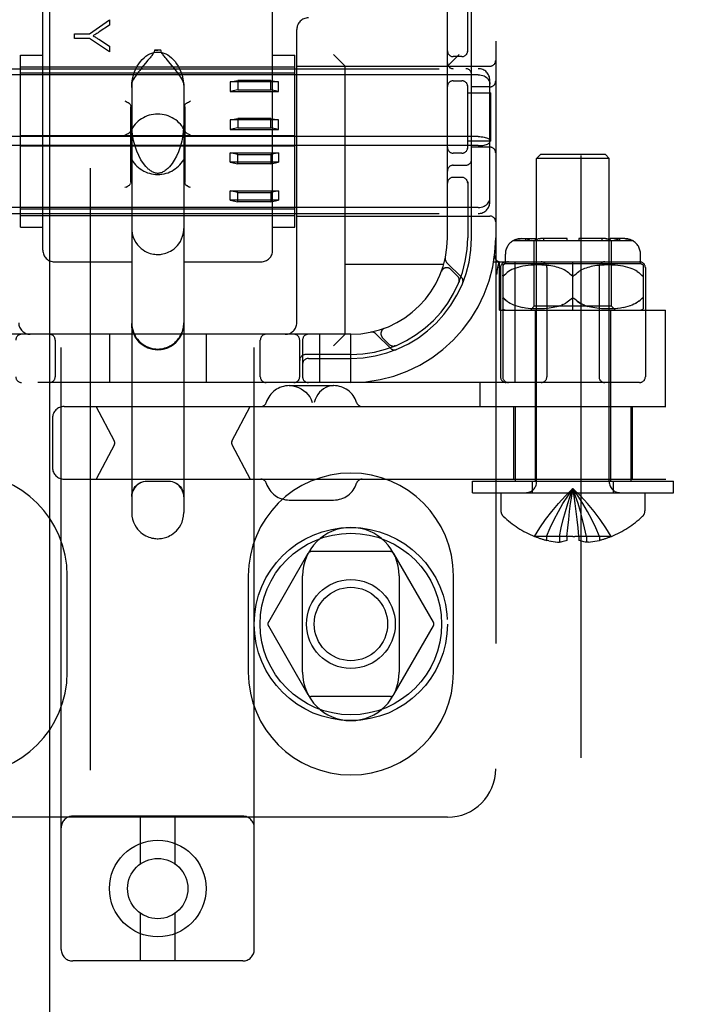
# Model space of a CAD drawing. Header units: inches. Extents: x 0 to 283, y 0 to 183.
# Tile 16 of 70: x 98.59 to 100.33, y 91.4 to 93.95. Entities that reach past the tile are written whole.
import ezdxf

# ---------------------------------------------------------------- set-up
doc = ezdxf.new("R2010")
doc.units = ezdxf.units.IN
doc.header["$LTSCALE"] = 15.583333
doc.header["$MEASUREMENT"] = 0
doc.linetypes.add('HIDDEN', pattern=[0.2, 0.1, -0.1])
doc.layers.add('DEFAULT_2', color=8, linetype='HIDDEN')
doc.layers.add('RIGHTHAND_DOOR_ASSEMBLY', color=7, linetype='CONTINUOUS')

msp = doc.modelspace()

# ---------------------------------------------------------------- linework, layer by layer
at = {"layer": 'DEFAULT_2', "color": 8, "linetype": 'HIDDEN'}
for p, q in [((100.0419, 63.989), (100.0419, 125.031)), ((98.6959, 91.5428), (98.6959, 97.0433)), ((99.1959, 91.5428), (99.1959, 97.0433)), ((99.8209, 97.01), (99.8209, 92.01)), ((99.6959, 93.385), (99.6959, 95.635)), ((98.6484, 93.3525), (98.6484, 94.0346)), ((99.2434, 93.3525), (99.2434, 94.0346)), ((99.7484, 93.8658), (99.7484, 93.995)), ((99.7584, 93.385), (99.7584, 93.995)), ((98.7688, 93.9129), (98.8207, 93.9488)), ((98.8207, 93.9488), (98.8207, 93.935)), ((98.8207, 93.935), (98.7942, 93.9175)), ((99.3059, 93.165), (99.3059, 93.924)), ((98.7307, 93.901), (98.7307, 93.9129)), ((98.7307, 93.9129), (98.7688, 93.9129)), ((98.7688, 93.901), (98.7307, 93.901)), ((98.8207, 93.8663), (98.7688, 93.901)), ((98.7936, 93.8986), (98.8207, 93.8808)), ((98.8207, 93.8808), (98.8207, 93.8663)), ((98.9377, 93.8702), (98.9459, 93.8703)), ((98.9541, 93.8702), (98.9377, 93.8702)), ((98.9541, 93.8702), (98.9459, 93.8703)), ((98.5909, 93.4122), (98.5909, 93.8577)), ((98.5909, 93.8577), (98.6484, 93.8577)), ((98.9783, 93.8361), (98.9674, 93.8491)), ((99.2434, 93.8577), (99.3009, 93.8577)), ((99.3009, 93.4122), (99.3009, 93.8577)), ((99.4309, 93.829), (99.4009, 93.859)), ((99.6959, 93.829), (99.7259, 93.859)), ((99.7334, 93.8537), (99.7109, 93.8537)), ((98.1159, 93.8225), (99.7759, 93.8225)), ((98.5909, 93.8275), (99.3009, 93.8275)), ((98.9139, 93.8365), (98.9093, 93.8309)), ((99.3059, 93.829), (99.8059, 93.829)), ((99.4309, 93.135), (99.4309, 93.829)), ((99.7759, 93.8068), (98.1159, 93.8068)), ((99.3009, 93.8108), (98.5909, 93.8108)), ((99.1334, 93.7882), (99.1534, 93.7922)), ((99.2584, 93.7882), (99.1334, 93.7882)), ((99.1334, 93.7882), (99.1334, 93.7636)), ((99.2384, 93.7922), (99.1534, 93.7922)), ((99.1534, 93.7922), (99.1534, 93.7676)), ((99.2384, 93.7922), (99.2584, 93.7882)), ((99.2384, 93.7676), (99.2384, 93.7922)), ((99.2584, 93.7636), (99.2584, 93.7882)), ((99.7109, 93.7912), (99.7334, 93.7912)), ((99.8059, 93.4776), (99.8059, 93.7924)), ((98.8784, 93.7829), (98.8784, 92.6734)), ((99.0134, 93.7829), (99.0134, 92.6734)), ((99.1534, 93.7676), (99.1334, 93.7636)), ((99.1334, 93.7636), (99.2584, 93.7636)), ((99.1534, 93.7676), (99.2384, 93.7676)), ((99.2584, 93.7636), (99.2384, 93.7676)), ((99.7484, 93.6158), (99.7484, 93.7792)), ((99.8059, 93.7756), (99.7584, 93.7756)), ((99.7484, 93.76), (99.8079, 93.76)), ((99.8079, 93.635), (99.8079, 93.76)), ((98.8759, 93.53), (98.8759, 93.7237)), ((99.0159, 93.7237), (99.0159, 93.53)), ((99.1334, 93.6899), (99.1534, 93.6939)), ((99.2584, 93.6899), (99.1334, 93.6899)), ((99.1334, 93.6899), (99.1334, 93.6653)), ((99.2384, 93.6939), (99.1534, 93.6939)), ((99.1534, 93.6939), (99.1534, 93.6693)), ((99.2384, 93.6939), (99.2584, 93.6899)), ((99.2384, 93.6693), (99.2384, 93.6939)), ((99.2584, 93.6653), (99.2584, 93.6899)), ((99.1534, 93.6693), (99.1334, 93.6653)), ((99.1334, 93.6653), (99.2584, 93.6653)), ((99.1534, 93.6693), (99.2384, 93.6693)), ((99.2584, 93.6653), (99.2384, 93.6693)), ((99.7759, 93.6467), (98.1159, 93.6467)), ((99.3009, 93.6484), (98.5909, 93.6484)), ((99.7759, 93.6233), (98.1159, 93.6233)), ((99.3009, 93.6216), (98.5909, 93.6216)), ((99.8079, 93.635), (99.7484, 93.635)), ((99.8059, 93.6194), (99.7584, 93.6194)), ((99.1334, 93.6046), (99.2584, 93.6046)), ((99.1534, 93.6006), (99.1334, 93.6046)), ((99.1334, 93.5801), (99.1334, 93.6046)), ((99.1534, 93.6006), (99.2384, 93.6006)), ((99.1534, 93.5761), (99.1534, 93.6006)), ((99.2584, 93.6046), (99.2384, 93.6006)), ((99.2384, 93.6006), (99.2384, 93.5761)), ((99.2584, 93.6046), (99.2584, 93.5801)), ((99.7334, 93.6037), (99.7109, 93.6037)), ((99.9369, 93.6), (99.9269, 93.59)), ((100.1149, 93.59), (99.9269, 93.59)), ((99.9269, 92.7532), (99.9269, 93.59)), ((100.1049, 93.6), (99.9369, 93.6)), ((100.1049, 93.6), (100.1149, 93.59)), ((100.1149, 92.7532), (100.1149, 93.59)), ((99.2584, 93.5801), (99.1334, 93.5801)), ((99.1334, 93.5801), (99.1534, 93.5761)), ((99.2384, 93.5761), (99.1534, 93.5761)), ((99.2384, 93.5761), (99.2584, 93.5801)), ((99.7109, 93.5725), (99.7434, 93.5725)), ((99.7334, 93.5412), (99.7109, 93.5412)), ((98.8639, 93.5162), (98.8609, 93.5147)), ((98.8715, 93.5201), (98.8693, 93.5189)), ((99.0225, 93.5189), (99.0203, 93.5201)), ((99.0309, 93.5147), (99.0279, 93.5162)), ((99.7484, 93.5292), (99.7484, 93.385)), ((99.1334, 93.5063), (99.2584, 93.5063)), ((99.1534, 93.5023), (99.1334, 93.5063)), ((99.1334, 93.4818), (99.1334, 93.5063)), ((99.1534, 93.5023), (99.2384, 93.5023)), ((99.1534, 93.4778), (99.1534, 93.5023)), ((99.2584, 93.5063), (99.2384, 93.5023)), ((99.2384, 93.5023), (99.2384, 93.4778)), ((99.2584, 93.5063), (99.2584, 93.4818)), ((99.7759, 93.4631), (98.1159, 93.4631)), ((99.3009, 93.4591), (98.5909, 93.4591)), ((99.2584, 93.4818), (99.1334, 93.4818)), ((99.1334, 93.4818), (99.1534, 93.4778)), ((99.2384, 93.4778), (99.1534, 93.4778)), ((99.2384, 93.4778), (99.2584, 93.4818)), ((98.1159, 93.4475), (99.7759, 93.4475)), ((98.5909, 93.4425), (99.3009, 93.4425)), ((99.3059, 93.441), (99.8059, 93.441)), ((98.5909, 93.4122), (98.6484, 93.4122)), ((99.2434, 93.4122), (99.3009, 93.4122)), ((99.8867, 93.3825), (99.9243, 93.3825)), ((99.8993, 93.3775), (99.8993, 93.3825)), ((99.9065, 93.3805), (99.9083, 93.3812)), ((99.9137, 93.3824), (99.9154, 93.3825)), ((99.9243, 93.3775), (99.9243, 93.3825)), ((99.9353, 93.3824), (99.9367, 93.3825)), ((100.0059, 93.3825), (99.9367, 93.3825)), ((99.9456, 93.3775), (99.9456, 93.3825)), ((100.0059, 93.3775), (100.0059, 93.3825)), ((100.1052, 93.3825), (100.0359, 93.3825)), ((100.0359, 93.3825), (100.0359, 93.3775)), ((100.0963, 93.3775), (100.0963, 93.3825)), ((100.1052, 93.3825), (100.1069, 93.3824)), ((100.1087, 93.3822), (100.1069, 93.3824)), ((100.1551, 93.3825), (100.1175, 93.3825)), ((100.1175, 93.3775), (100.1175, 93.3825)), ((100.1264, 93.3825), (100.1278, 93.3824)), ((100.1292, 93.3823), (100.1278, 93.3824)), ((100.1425, 93.3775), (100.1425, 93.3825)), ((99.8665, 93.3775), (100.1753, 93.3775)), ((99.9209, 93.2075), (99.9209, 93.3775)), ((100.1209, 93.2075), (100.1209, 93.3775)), ((99.8459, 93.3175), (99.8459, 93.3425)), ((100.1959, 93.3175), (100.1959, 93.3425)), ((98.6784, 93.3225), (98.8784, 93.3225)), ((99.0134, 93.3225), (99.2134, 93.3225)), ((99.6862, 93.316), (99.4309, 93.316)), ((99.7321, 93.2827), (99.6945, 93.3203)), ((99.8157, 93.3225), (100.1934, 93.3225)), ((99.8262, 93.3084), (99.8261, 93.3079)), ((99.8262, 93.3084), (99.8296, 93.3229)), ((99.8309, 93.1975), (99.8309, 93.3225)), ((99.8334, 93.3075), (99.8334, 93.025)), ((99.839, 93.3144), (99.8391, 93.025)), ((100.1959, 93.3175), (99.8459, 93.3175)), ((99.8678, 93.3045), (99.8629, 93.3023)), ((99.8731, 93.3065), (99.8677, 93.3044)), ((99.8711, 93.01), (99.8711, 93.3225)), ((99.8787, 93.3082), (99.873, 93.3064)), ((99.8848, 93.3098), (99.8786, 93.3082)), ((99.8912, 93.3111), (99.8846, 93.3097)), ((99.8979, 93.3122), (99.8909, 93.3111)), ((99.9049, 93.3131), (99.8977, 93.3122)), ((99.9121, 93.3137), (99.9047, 93.3131)), ((99.9194, 93.3142), (99.9119, 93.3137)), ((99.9266, 93.3144), (99.9192, 93.3142)), ((99.9337, 93.3144), (99.9264, 93.3144)), ((99.9404, 93.3142), (99.9335, 93.3144)), ((99.9469, 93.3138), (99.9403, 93.3142)), ((99.953, 93.3133), (99.9467, 93.3138)), ((99.9588, 93.3127), (99.9529, 93.3133)), ((99.9534, 93.3075), (99.9534, 93.025)), ((99.9641, 93.3119), (99.9587, 93.3127)), ((99.9692, 93.311), (99.9641, 93.3119)), ((99.9739, 93.3101), (99.9691, 93.3111)), ((99.9784, 93.309), (99.9739, 93.3101)), ((99.9827, 93.3078), (99.9784, 93.309)), ((99.9868, 93.3065), (99.9826, 93.3078)), ((99.9908, 93.305), (99.9867, 93.3065)), ((99.9947, 93.3034), (99.9908, 93.305)), ((100.0209, 93.1975), (100.0209, 93.3225)), ((100.0511, 93.305), (100.0471, 93.3034)), ((100.0551, 93.3065), (100.051, 93.305)), ((100.0592, 93.3078), (100.055, 93.3065)), ((100.0635, 93.309), (100.0591, 93.3078)), ((100.0679, 93.3101), (100.0634, 93.309)), ((100.0727, 93.3111), (100.0679, 93.3101)), ((100.0778, 93.3119), (100.0726, 93.311)), ((100.0832, 93.3127), (100.0777, 93.3119)), ((100.089, 93.3133), (100.0831, 93.3127)), ((100.0884, 93.3075), (100.0884, 93.025)), ((100.0951, 93.3138), (100.0888, 93.3133)), ((100.1016, 93.3142), (100.0949, 93.3138)), ((100.1083, 93.3144), (100.1014, 93.3142)), ((100.1154, 93.3144), (100.1082, 93.3144)), ((100.1226, 93.3142), (100.1152, 93.3144)), ((100.1299, 93.3137), (100.1224, 93.3142)), ((100.1371, 93.3131), (100.1297, 93.3137)), ((100.1441, 93.3122), (100.1369, 93.3131)), ((100.1509, 93.3111), (100.1439, 93.3122)), ((100.1572, 93.3097), (100.1507, 93.3111)), ((100.1632, 93.3082), (100.1571, 93.3098)), ((100.1688, 93.3064), (100.1631, 93.3082)), ((100.1741, 93.3044), (100.1687, 93.3065)), ((100.1789, 93.3023), (100.174, 93.3045)), ((100.2028, 93.3144), (100.2028, 93.2006)), ((100.2084, 93.3075), (100.2084, 93.025)), ((99.6801, 93.2975), (99.6803, 93.2979)), ((99.6804, 93.2981), (99.6802, 93.2979)), ((99.7221, 93.2855), (99.7048, 93.3029)), ((99.8434, 93.2882), (99.844, 93.2888)), ((99.8543, 93.2974), (99.8505, 93.2947)), ((99.8584, 93.2999), (99.8542, 93.2974)), ((99.863, 93.3023), (99.8584, 93.2999)), ((99.9986, 93.3015), (99.9947, 93.3034)), ((100.0024, 93.2995), (99.9986, 93.3015)), ((100.0165, 93.2882), (100.0159, 93.2888)), ((100.0241, 93.2873), (100.0235, 93.2869)), ((100.0259, 93.2888), (100.0253, 93.2882)), ((100.0395, 93.2995), (100.0358, 93.2972)), ((100.0433, 93.3015), (100.0395, 93.2995)), ((100.0472, 93.3034), (100.0432, 93.3015)), ((100.1834, 93.2999), (100.1789, 93.3023)), ((100.1876, 93.2974), (100.1834, 93.2999)), ((100.1978, 93.2888), (100.1948, 93.2918)), ((99.7255, 93.2694), (99.726, 93.2708)), ((99.8417, 93.2283), (99.8423, 93.2279)), ((100.0183, 93.2281), (100.0177, 93.2277)), ((100.0209, 93.2288), (100.0203, 93.2287)), ((100.0216, 93.2287), (100.0209, 93.2288)), ((100.0241, 93.2277), (100.0235, 93.2281)), ((100.199, 93.2274), (100.1996, 93.2279)), ((99.8471, 93.2231), (99.844, 93.2261)), ((99.8585, 93.215), (99.8543, 93.2176)), ((99.863, 93.2126), (99.8584, 93.215)), ((99.8679, 93.2105), (99.8629, 93.2127)), ((99.8732, 93.2085), (99.8678, 93.2105)), ((99.8788, 93.2067), (99.8731, 93.2085)), ((99.8849, 93.2052), (99.8787, 93.2068)), ((99.8913, 93.2038), (99.8847, 93.2052)), ((99.8981, 93.2027), (99.8911, 93.2039)), ((99.9051, 93.2018), (99.8978, 93.2028)), ((99.9124, 93.2012), (99.9049, 93.2019)), ((99.9109, 93.1975), (99.9209, 93.2075)), ((100.1209, 93.2075), (99.9209, 93.2075)), ((99.9592, 93.2024), (99.9533, 93.2017)), ((99.9646, 93.2031), (99.9591, 93.2023)), ((99.9697, 93.204), (99.9645, 93.2031)), ((99.9744, 93.205), (99.9696, 93.204)), ((99.9788, 93.2061), (99.9743, 93.205)), ((99.983, 93.2073), (99.9788, 93.2061)), ((99.9871, 93.2086), (99.983, 93.2073)), ((99.9871, 93.2086), (99.991, 93.21)), ((99.9949, 93.2117), (99.991, 93.21)), ((100.0165, 93.2267), (100.0159, 93.2261)), ((100.0631, 93.2061), (100.0588, 93.2073)), ((100.0675, 93.205), (100.063, 93.2061)), ((100.0722, 93.204), (100.0675, 93.205)), ((100.0773, 93.2031), (100.0722, 93.204)), ((100.0827, 93.2023), (100.0772, 93.2031)), ((100.0885, 93.2017), (100.0826, 93.2024)), ((100.1309, 93.1975), (100.1209, 93.2075)), ((100.1369, 93.2019), (100.1294, 93.2012)), ((100.144, 93.2028), (100.1367, 93.2018)), ((100.1508, 93.2039), (100.1438, 93.2027)), ((100.1571, 93.2052), (100.1506, 93.2038)), ((100.1632, 93.2068), (100.157, 93.2052)), ((100.1688, 93.2085), (100.163, 93.2067)), ((100.174, 93.2105), (100.1686, 93.2085)), ((100.1789, 93.2127), (100.1739, 93.2105)), ((100.1834, 93.215), (100.1788, 93.2126)), ((100.1875, 93.2176), (100.1833, 93.215)), ((100.1913, 93.2203), (100.1875, 93.2176)), ((99.8309, 93.1975), (100.2609, 93.1975)), ((99.9197, 93.2008), (99.9122, 93.2012)), ((99.927, 93.2006), (99.9195, 93.2008)), ((99.9234, 93.1975), (99.9234, 92.755)), ((99.9341, 93.2006), (99.9268, 93.2006)), ((99.9409, 93.2008), (99.9339, 93.2006)), ((99.9474, 93.2012), (99.9407, 93.2008)), ((99.9535, 93.2017), (99.9472, 93.2012)), ((100.0946, 93.2012), (100.0884, 93.2017)), ((100.1011, 93.2008), (100.0945, 93.2012)), ((100.108, 93.2006), (100.101, 93.2008)), ((100.1151, 93.2006), (100.1077, 93.2006)), ((100.1223, 93.2008), (100.1148, 93.2006)), ((100.1184, 93.1975), (100.1184, 92.755)), ((100.1297, 93.2012), (100.1221, 93.2008)), ((100.2609, 92.948), (100.2609, 93.1975)), ((99.533, 93.1506), (99.5334, 93.1508)), ((99.4459, 93.135), (98.4459, 93.135)), ((98.8209, 93.135), (98.8209, 93.01)), ((99.0709, 93.135), (99.0709, 93.01)), ((99.3659, 93.01), (99.3659, 93.135)), ((99.4309, 93.135), (99.4009, 93.105)), ((99.4459, 93.01), (99.4459, 93.135)), ((99.5106, 93.1364), (99.5482, 93.0988)), ((99.528, 93.1261), (99.5453, 93.1088)), ((99.533, 93.1506), (99.5327, 93.1505)), ((98.6803, 93.12), (98.6803, 93.025)), ((99.2115, 93.025), (99.2115, 93.12)), ((99.3134, 93.025), (99.3134, 93.12)), ((99.3209, 93.12), (99.3209, 93.025)), ((99.5601, 93.1049), (99.5615, 93.1054)), ((99.5615, 93.1054), (99.5614, 93.1054)), ((99.5615, 93.1054), (99.5615, 93.1054)), ((99.4459, 93.0825), (99.3284, 93.0825)), ((99.3359, 93.0725), (99.4459, 93.0725)), ((100.1934, 93.01), (97.6984, 93.01)), ((99.2865, 93.002), (99.4012, 93.002)), ((99.7809, 92.948), (99.7809, 93.01)), ((98.7033, 92.948), (102.1619, 92.948)), ((98.8335, 92.8587), (98.7861, 92.948)), ((99.1381, 92.8587), (99.1856, 92.948)), ((99.8674, 92.948), (99.8674, 92.76)), ((99.8709, 92.948), (99.8709, 92.755)), ((100.1709, 92.948), (100.1709, 92.755)), ((100.1744, 92.948), (100.1744, 92.76)), ((98.6733, 92.918), (98.6733, 92.79)), ((98.8335, 92.8493), (98.7861, 92.76)), ((99.1381, 92.8493), (99.1856, 92.76)), ((98.7033, 92.76), (102.1619, 92.76)), ((98.9734, 92.754), (98.9184, 92.754)), ((99.7609, 92.755), (100.2809, 92.755)), ((99.7609, 92.725), (99.7609, 92.755)), ((99.9159, 92.725), (99.9159, 92.755)), ((100.1259, 92.725), (100.1259, 92.755)), ((100.2809, 92.725), (100.2809, 92.755)), ((99.7609, 92.725), (100.2809, 92.725)), ((99.8344, 92.725), (99.8344, 92.6784)), ((100.2074, 92.725), (100.2074, 92.6784)), ((99.2865, 92.706), (99.4012, 92.706)), ((100.0268, 92.6968), (100.0239, 92.7165)), ((100.0295, 92.6763), (100.0268, 92.6968)), ((100.032, 92.6553), (100.0294, 92.6765)), ((100.0343, 92.6338), (100.0319, 92.6556)), ((100.0054, 92.6116), (100.0076, 92.6341)), ((100.0364, 92.6116), (100.0342, 92.6341)), ((99.9216, 92.612), (99.9214, 92.6116)), ((99.9226, 92.6116), (99.9216, 92.612)), ((100.0054, 92.6116), (99.9226, 92.6116)), ((99.9524, 92.6116), (99.9524, 92.6016)), ((99.9584, 92.6003), (99.9524, 92.6016)), ((99.9581, 92.6003), (99.9642, 92.5992)), ((99.9638, 92.5992), (99.9699, 92.5983)), ((99.9694, 92.5983), (99.9754, 92.5976)), ((99.975, 92.5976), (99.9808, 92.597)), ((99.9806, 92.5971), (99.986, 92.5967)), ((99.986, 92.6116), (99.986, 92.5967)), ((100.0054, 92.6116), (100.0054, 92.612)), ((100.0054, 92.6116), (100.0054, 92.6016)), ((100.0209, 92.6116), (100.0261, 92.6117)), ((100.0364, 92.612), (100.0364, 92.6116)), ((100.1192, 92.6116), (100.0364, 92.6116)), ((100.0364, 92.6116), (100.0364, 92.6016)), ((100.0558, 92.6116), (100.0558, 92.5967)), ((100.0613, 92.5971), (100.0558, 92.5967)), ((100.0611, 92.597), (100.0668, 92.5976)), ((100.0664, 92.5976), (100.0724, 92.5983)), ((100.072, 92.5983), (100.078, 92.5992)), ((100.0776, 92.5992), (100.0837, 92.6003)), ((100.0834, 92.6003), (100.0894, 92.6016)), ((100.0894, 92.6116), (100.0894, 92.6016)), ((100.1202, 92.612), (100.1192, 92.6116)), ((100.1202, 92.612), (100.1204, 92.6116)), ((99.3348, 92.5675), (99.2323, 92.39)), ((99.5484, 92.5725), (99.3434, 92.5725)), ((99.6595, 92.39), (99.5571, 92.5675)), ((98.7115, 92.26), (98.7115, 92.51)), ((99.1803, 92.51), (99.1803, 92.26)), ((99.3209, 92.26), (99.3209, 92.51)), ((99.5709, 92.51), (99.5709, 92.26)), ((99.7115, 92.26), (99.7115, 92.51)), ((99.2323, 92.38), (99.3348, 92.2025)), ((99.5571, 92.2025), (99.6595, 92.38)), ((99.5484, 92.1975), (99.3434, 92.1975)), ((99.6959, 91.885), (98.1959, 91.885)), ((99.1659, 91.8878), (98.7259, 91.8878)), ((98.9009, 91.764), (98.9009, 91.8878)), ((98.9909, 91.764), (98.9909, 91.8878)), ((98.9009, 91.5128), (98.9009, 91.6366)), ((98.9909, 91.5128), (98.9909, 91.6366)), ((99.1659, 91.5128), (98.7259, 91.5128))]:
    msp.add_line(p, q, dxfattribs=at)
for points in [[(98.7942, 93.9175), (98.7913, 93.9156), (98.7885, 93.9138), (98.7857, 93.9121), (98.7832, 93.9105), (98.7807, 93.9091), (98.7783, 93.9077)], [(98.7783, 93.9077), (98.7809, 93.9062), (98.7835, 93.9048), (98.786, 93.9032), (98.7886, 93.9017), (98.7911, 93.9001), (98.7936, 93.8986)], [(98.8784, 93.7735), (98.8792, 93.7852), (98.8807, 93.7958), (98.883, 93.8054), (98.886, 93.814), (98.8893, 93.8219), (98.893, 93.829), (98.897, 93.8353), (98.9012, 93.8411), (98.9057, 93.8462), (98.9103, 93.8507), (98.9151, 93.8546), (98.92, 93.858), (98.9252, 93.8608), (98.9304, 93.8629), (98.9356, 93.8644), (98.9408, 93.8653), (98.9459, 93.8656), (98.951, 93.8653), (98.9562, 93.8644), (98.9615, 93.8629), (98.9667, 93.8608), (98.9718, 93.858), (98.9767, 93.8546), (98.9815, 93.8507), (98.9862, 93.8462), (98.9906, 93.8411), (98.9948, 93.8353), (98.9988, 93.829), (99.0025, 93.8219), (99.0059, 93.814), (99.0088, 93.8054), (99.0112, 93.7958), (99.0127, 93.7852), (99.0134, 93.7735)], [(98.9377, 93.8702), (98.9375, 93.8683), (98.9369, 93.8664), (98.9361, 93.8645), (98.935, 93.8627), (98.9338, 93.8608), (98.9324, 93.8589), (98.9309, 93.857), (98.9294, 93.8551), (98.9277, 93.853), (98.926, 93.8509)], [(98.9674, 93.8491), (98.9654, 93.8514), (98.9636, 93.8536), (98.9618, 93.8558), (98.9602, 93.8579), (98.9586, 93.86), (98.9573, 93.862), (98.956, 93.864), (98.9551, 93.866), (98.9544, 93.8681), (98.9541, 93.8702)], [(98.926, 93.8509), (98.9223, 93.8465), (98.9203, 93.8441), (98.9139, 93.8365)], [(98.9093, 93.8309), (98.9068, 93.8279), (98.9043, 93.8248), (98.9017, 93.8216), (98.8991, 93.8182), (98.8964, 93.8147), (98.8936, 93.811), (98.8908, 93.8071), (98.8881, 93.8032), (98.8856, 93.7993), (98.8832, 93.7954), (98.8812, 93.7917), (98.8797, 93.7883), (98.8788, 93.7854), (98.8784, 93.7829)], [(99.0134, 93.7829), (99.013, 93.7855), (99.012, 93.7886), (99.0104, 93.7921), (99.0082, 93.7961), (99.0057, 93.8001), (99.003, 93.8043), (99.0001, 93.8084), (98.9971, 93.8125), (98.9942, 93.8163), (98.9914, 93.82), (98.9886, 93.8235), (98.9859, 93.8269), (98.9833, 93.8301), (98.9783, 93.8361)], [(99.7759, 93.8068), (99.7797, 93.8066), (99.7835, 93.806), (99.7872, 93.8051), (99.7907, 93.8037), (99.7939, 93.802), (99.7969, 93.7999), (99.7995, 93.7976), (99.8017, 93.7949), (99.8035, 93.792), (99.8048, 93.7889), (99.8056, 93.7857), (99.8059, 93.7824)], [(98.8609, 93.739), (98.8639, 93.7374), (98.8667, 93.736), (98.8693, 93.7347), (98.8715, 93.7336)], [(99.0203, 93.7336), (99.0225, 93.7348), (99.0251, 93.736), (99.0279, 93.7375), (99.0309, 93.739)], [(98.8715, 93.7336), (98.8729, 93.7326), (98.874, 93.7313), (98.8748, 93.7298), (98.8754, 93.7279), (98.8758, 93.7259), (98.8759, 93.7237)], [(99.0159, 93.7237), (99.016, 93.7259), (99.0164, 93.7279), (99.017, 93.7298), (99.0179, 93.7313), (99.019, 93.7326), (99.0203, 93.7336)], [(98.92, 93.5642), (98.9153, 93.569), (98.9086, 93.5773), (98.9024, 93.5869), (98.8968, 93.5975), (98.8917, 93.6092), (98.8873, 93.6221), (98.8835, 93.6366), (98.8806, 93.6525), (98.8789, 93.6696), (98.8784, 93.6841)], [(99.0134, 93.6841), (99.0129, 93.6685), (99.0109, 93.6506), (99.0079, 93.6347), (99.004, 93.6204), (98.9995, 93.6076), (98.9944, 93.5961), (98.9888, 93.5858), (98.9828, 93.5767), (98.9763, 93.5688), (98.9718, 93.5642)], [(98.8609, 93.6504), (98.864, 93.652), (98.8669, 93.6535), (98.8696, 93.6549), (98.872, 93.6564), (98.8738, 93.6581), (98.8751, 93.6599)], [(99.0168, 93.6599), (99.018, 93.6581), (99.0199, 93.6564), (99.0222, 93.6549), (99.0249, 93.6535), (99.0279, 93.652), (99.0309, 93.6504)], [(99.7759, 93.6467), (99.7797, 93.6466), (99.7835, 93.6463), (99.7872, 93.6459), (99.7907, 93.6454), (99.7939, 93.6446), (99.7969, 93.6438), (99.7995, 93.6428), (99.8017, 93.6417), (99.8035, 93.6405), (99.8048, 93.6393), (99.8056, 93.638), (99.8059, 93.6367)], [(99.7759, 93.6233), (99.7797, 93.6234), (99.7835, 93.6236), (99.7872, 93.624), (99.7907, 93.6246), (99.7939, 93.6253), (99.7969, 93.6262), (99.7995, 93.6272), (99.8017, 93.6283), (99.8035, 93.6294), (99.8048, 93.6307), (99.8056, 93.632), (99.8059, 93.6333)], [(98.9459, 93.5515), (98.9451, 93.5515), (98.9427, 93.5517), (98.9403, 93.5521), (98.9381, 93.5528), (98.9359, 93.5535), (98.9337, 93.5545), (98.9316, 93.5555), (98.9295, 93.5568), (98.9275, 93.5581), (98.9254, 93.5595), (98.9235, 93.5611), (98.9215, 93.5628), (98.92, 93.5642)], [(98.9718, 93.5642), (98.9696, 93.5622), (98.9675, 93.5604), (98.9654, 93.5588), (98.9633, 93.5574), (98.9613, 93.5562), (98.9593, 93.5551), (98.9573, 93.5541), (98.9553, 93.5533), (98.9531, 93.5526), (98.951, 93.552), (98.9488, 93.5517), (98.9466, 93.5515), (98.9459, 93.5515)], [(98.8639, 93.5162), (98.8667, 93.5176), (98.8693, 93.5189)], [(98.8715, 93.5201), (98.8729, 93.5211), (98.874, 93.5223), (98.8748, 93.5239), (98.8754, 93.5257)], [(98.8759, 93.53), (98.8758, 93.5277), (98.8754, 93.5257)], [(99.0164, 93.5257), (99.016, 93.5277), (99.0159, 93.53)], [(99.016, 93.5277), (99.0164, 93.5257), (99.017, 93.5239), (99.0179, 93.5223), (99.019, 93.5211), (99.0203, 93.5201)], [(99.0203, 93.5201), (99.0225, 93.5189), (99.0251, 93.5176), (99.0279, 93.5162)], [(99.7759, 93.4631), (99.7797, 93.4633), (99.7835, 93.4639), (99.7872, 93.4649), (99.7907, 93.4663), (99.7939, 93.468), (99.7969, 93.47), (99.7995, 93.4724), (99.8017, 93.4751), (99.8035, 93.478), (99.8048, 93.4811), (99.8056, 93.4843), (99.8059, 93.4876)], [(98.8784, 93.4091), (98.8786, 93.4041), (98.8799, 93.3952), (98.8822, 93.3867), (98.8855, 93.379), (98.8894, 93.3722), (98.8937, 93.3663), (98.8983, 93.3613), (98.903, 93.357), (98.9078, 93.3533), (98.9126, 93.3504), (98.9174, 93.3479), (98.9221, 93.3459), (98.9265, 93.3444), (98.9308, 93.3433), (98.9348, 93.3425), (98.9386, 93.342), (98.9422, 93.3417), (98.9459, 93.3416)], [(98.9459, 93.3416), (98.9493, 93.3417), (98.9526, 93.3419), (98.956, 93.3423), (98.9594, 93.3429), (98.9631, 93.3438), (98.9669, 93.3449), (98.9709, 93.3464), (98.975, 93.3482), (98.9793, 93.3504), (98.9836, 93.3531), (98.988, 93.3563), (98.9924, 93.3601), (98.9966, 93.3645), (99.0006, 93.3695), (99.0044, 93.3754), (99.0077, 93.382), (99.0104, 93.3893), (99.0124, 93.3972), (99.0133, 93.4055), (99.0134, 93.4091)], [(99.8867, 93.3825), (99.8848, 93.3824), (99.8828, 93.3823), (99.8807, 93.382), (99.8787, 93.3817), (99.8767, 93.3812), (99.8747, 93.3806), (99.8727, 93.38), (99.8708, 93.3792), (99.869, 93.3784), (99.8673, 93.3775)], [(99.8673, 93.3775), (99.8694, 93.3786), (99.8717, 93.3796), (99.8741, 93.3805), (99.8767, 93.3812), (99.8792, 93.3818), (99.8818, 93.3822), (99.8843, 93.3824), (99.8867, 93.3825)], [(99.9065, 93.3805), (99.9048, 93.3796), (99.9032, 93.3786), (99.9017, 93.3775)], [(99.9137, 93.3824), (99.9119, 93.3822), (99.9101, 93.3818), (99.9083, 93.3812)], [(99.9353, 93.3824), (99.9338, 93.3823), (99.9324, 93.382), (99.931, 93.3817), (99.9295, 93.3812), (99.9281, 93.3806), (99.9267, 93.38), (99.9254, 93.3792), (99.9241, 93.3784), (99.9229, 93.3775)], [(100.1087, 93.3822), (100.1105, 93.3818), (100.1123, 93.3812)], [(100.1189, 93.3775), (100.1174, 93.3786), (100.1158, 93.3796), (100.1141, 93.3805), (100.1123, 93.3812)], [(100.1292, 93.3823), (100.1306, 93.382), (100.1321, 93.3817)], [(100.1402, 93.3775), (100.1389, 93.3784), (100.1377, 93.3792), (100.1363, 93.38), (100.1349, 93.3806), (100.1335, 93.3812), (100.1321, 93.3817)], [(100.1551, 93.3825), (100.1575, 93.3824), (100.16, 93.3822), (100.1626, 93.3818), (100.1652, 93.3812), (100.1677, 93.3805), (100.1701, 93.3796), (100.1724, 93.3786), (100.1745, 93.3775)], [(100.1745, 93.3775), (100.1728, 93.3784), (100.171, 93.3792), (100.1691, 93.38), (100.1672, 93.3806), (100.1652, 93.3812), (100.1631, 93.3817), (100.1611, 93.382), (100.159, 93.3823), (100.157, 93.3824), (100.1551, 93.3825)], [(99.8241, 93.2896), (99.8246, 93.2939), (99.8251, 93.2984), (99.8256, 93.3031), (99.8261, 93.3079)], [(99.839, 93.2888), (99.8391, 93.2881), (99.8392, 93.2876), (99.8393, 93.2871), (99.8395, 93.2867), (99.8398, 93.2864), (99.8401, 93.2862), (99.8404, 93.2862), (99.8408, 93.2863), (99.8413, 93.2864), (99.8418, 93.2867), (99.8423, 93.2871), (99.8428, 93.2876)], [(99.8434, 93.2882), (99.8428, 93.2876), (99.8422, 93.2871), (99.8417, 93.2867), (99.8412, 93.2864), (99.8408, 93.2862), (99.8404, 93.2862), (99.84, 93.2863), (99.8397, 93.2864), (99.8395, 93.2867), (99.8393, 93.2871), (99.8392, 93.2876), (99.8391, 93.2882)], [(99.844, 93.2888), (99.8471, 93.2918), (99.8505, 93.2947)], [(100.0023, 93.2995), (100.006, 93.2972), (100.0095, 93.2946), (100.0128, 93.2918), (100.0159, 93.2888)], [(100.0165, 93.2882), (100.0171, 93.2877), (100.0177, 93.2873), (100.0183, 93.2869), (100.019, 93.2866), (100.0196, 93.2864), (100.0203, 93.2862), (100.0209, 93.2862)], [(100.0209, 93.2862), (100.0216, 93.2862), (100.0222, 93.2864), (100.0229, 93.2866), (100.0235, 93.2869)], [(100.0241, 93.2873), (100.0247, 93.2877), (100.0253, 93.2882)], [(100.0259, 93.2888), (100.029, 93.2918), (100.0323, 93.2946), (100.0358, 93.2971)], [(100.1875, 93.2974), (100.1913, 93.2947), (100.1947, 93.2918), (100.1978, 93.2888)], [(100.1978, 93.2888), (100.1984, 93.2881), (100.199, 93.2876), (100.1996, 93.2871), (100.2001, 93.2867), (100.2006, 93.2864), (100.2011, 93.2862), (100.2015, 93.2862), (100.2018, 93.2863), (100.2021, 93.2864), (100.2023, 93.2867), (100.2025, 93.2871), (100.2027, 93.2876), (100.2028, 93.2882), (100.2028, 93.2888)], [(100.2027, 93.2881), (100.2027, 93.2876), (100.2025, 93.2871), (100.2023, 93.2867), (100.2021, 93.2864), (100.2018, 93.2862), (100.2014, 93.2862), (100.201, 93.2863), (100.2006, 93.2864), (100.2001, 93.2867), (100.1996, 93.2871), (100.199, 93.2876)], [(99.7264, 93.2732), (99.7264, 93.2731), (99.7263, 93.2727), (99.7263, 93.2723), (99.7262, 93.272), (99.7262, 93.2717), (99.7261, 93.2713), (99.726, 93.271), (99.7259, 93.2707), (99.7258, 93.2704), (99.7257, 93.2702), (99.7257, 93.2699), (99.7256, 93.2697), (99.7255, 93.2696), (99.7255, 93.2695)], [(99.7255, 93.2695), (99.7255, 93.2694), (99.7255, 93.2694)], [(99.8417, 93.2283), (99.8412, 93.2285), (99.8408, 93.2287), (99.8404, 93.2288), (99.84, 93.2287), (99.8397, 93.2285), (99.8395, 93.2282), (99.8393, 93.2279), (99.8392, 93.2274), (99.8391, 93.2268), (99.839, 93.2261)], [(99.8392, 93.2274), (99.8393, 93.2279), (99.8395, 93.2283), (99.8397, 93.2285), (99.84, 93.2287), (99.8404, 93.2288), (99.8408, 93.2287), (99.8412, 93.2285), (99.8417, 93.2282)], [(99.844, 93.2261), (99.8434, 93.2268), (99.8428, 93.2274), (99.8422, 93.2279)], [(100.0165, 93.2267), (100.0171, 93.2272), (100.0177, 93.2277)], [(100.0183, 93.2281), (100.019, 93.2284), (100.0196, 93.2286), (100.0203, 93.2287)], [(100.0216, 93.2287), (100.0222, 93.2286), (100.0229, 93.2284), (100.0235, 93.2281), (100.0241, 93.2277), (100.0247, 93.2272), (100.0253, 93.2267)], [(100.0259, 93.2261), (100.0253, 93.2267), (100.0247, 93.2272)], [(100.199, 93.2274), (100.1984, 93.2268), (100.1978, 93.2261)], [(100.1996, 93.2279), (100.2001, 93.2283), (100.2006, 93.2285), (100.201, 93.2287), (100.2014, 93.2288), (100.2018, 93.2287), (100.2021, 93.2285), (100.2023, 93.2282), (100.2025, 93.2279), (100.2027, 93.2274)], [(100.2028, 93.2261), (100.2027, 93.2268), (100.2027, 93.2274), (100.2025, 93.2279), (100.2023, 93.2283), (100.2021, 93.2285), (100.2018, 93.2287), (100.2014, 93.2288), (100.201, 93.2287), (100.2006, 93.2285), (100.2001, 93.2282)], [(99.844, 93.2261), (99.8471, 93.2231), (99.8505, 93.2203), (99.8543, 93.2176)], [(99.9949, 93.2117), (99.9987, 93.2135), (100.0025, 93.2156)], [(100.0159, 93.2261), (100.0128, 93.2231), (100.0096, 93.2204), (100.0061, 93.2179), (100.0025, 93.2156)], [(100.0508, 93.21), (100.0469, 93.2117), (100.0431, 93.2135), (100.0394, 93.2156), (100.0357, 93.2179), (100.0322, 93.2204), (100.029, 93.2231), (100.0259, 93.2261)], [(100.0322, 93.2204), (100.0357, 93.2179), (100.0394, 93.2156), (100.0431, 93.2135)], [(100.0469, 93.2117), (100.0508, 93.21), (100.0547, 93.2086), (100.0588, 93.2073)], [(100.1913, 93.2203), (100.1947, 93.2231), (100.1978, 93.2261)], [(98.8784, 93.1646), (98.8787, 93.1582), (98.8796, 93.152), (98.881, 93.1462), (98.8827, 93.1408), (98.8849, 93.1356), (98.8875, 93.1308), (98.8903, 93.1262), (98.8935, 93.122), (98.8969, 93.1181), (98.9006, 93.1145), (98.9045, 93.1112), (98.9085, 93.1083), (98.9128, 93.1057), (98.9171, 93.1034), (98.9216, 93.1015), (98.9263, 93.0999), (98.9312, 93.0986), (98.9361, 93.0976), (98.941, 93.0971), (98.9459, 93.0969)], [(98.9459, 93.095), (98.9371, 93.0956), (98.9284, 93.0973), (98.9201, 93.1001), (98.9122, 93.104), (98.9048, 93.1089), (98.8982, 93.1148), (98.8924, 93.1214), (98.8875, 93.1287), (98.8836, 93.1367), (98.8807, 93.145), (98.879, 93.1537), (98.8784, 93.1625)], [(98.9459, 93.0969), (98.9508, 93.0971), (98.9555, 93.0976), (98.96, 93.0984), (98.9642, 93.0995), (98.968, 93.1006), (98.9714, 93.1019), (98.9745, 93.1033), (98.9773, 93.1047), (98.9801, 93.1062), (98.9827, 93.1078), (98.9851, 93.1096), (98.9875, 93.1113), (98.9898, 93.1132), (98.9919, 93.1151), (98.9938, 93.117), (98.9957, 93.1189), (98.9974, 93.1209), (98.9991, 93.1229), (99.0006, 93.125), (99.0021, 93.1271), (99.0035, 93.1294), (99.0049, 93.1318), (99.0063, 93.1343), (99.0075, 93.137), (99.0087, 93.1399), (99.0098, 93.1429), (99.0108, 93.1461), (99.0117, 93.1494), (99.0124, 93.153), (99.0129, 93.1567), (99.0133, 93.1606), (99.0134, 93.1646)], [(98.9459, 93.095), (98.9547, 93.0956), (98.9634, 93.0973), (98.9717, 93.1001), (98.9797, 93.104), (98.987, 93.1089), (98.9936, 93.1148), (98.9995, 93.1214), (99.0044, 93.1287), (99.0083, 93.1367), (99.0111, 93.145), (99.0128, 93.1537), (99.0134, 93.1625)], [(99.5614, 93.1054), (99.5613, 93.1054), (99.5612, 93.1053), (99.561, 93.1052), (99.5608, 93.1052), (99.5606, 93.1051), (99.5604, 93.105), (99.5602, 93.105), (99.56, 93.1049), (99.5597, 93.1049), (99.5595, 93.1048), (99.5593, 93.1047), (99.559, 93.1047), (99.5588, 93.1046), (99.5585, 93.1046), (99.5583, 93.1046), (99.558, 93.1045), (99.5577, 93.1045), (99.5576, 93.1045)], [(99.2876, 93.002), (99.2953, 93.0015), (99.3029, 93), (99.3102, 92.9976), (99.3172, 92.9942), (99.3237, 92.9899), (99.3296, 92.9849), (99.3349, 92.9791), (99.3394, 92.9727), (99.3431, 92.9658), (99.3459, 92.9584)], [(99.4002, 93.002), (99.3937, 93.0015), (99.3873, 93), (99.3811, 92.9976), (99.3753, 92.9942), (99.3698, 92.9899), (99.3648, 92.9849), (99.3603, 92.9791), (99.3565, 92.9727), (99.3534, 92.9658), (99.351, 92.9584)], [(98.8784, 92.7152), (98.8788, 92.7209), (98.8801, 92.7264), (98.882, 92.7316), (98.8846, 92.7364), (98.8878, 92.7407), (98.8914, 92.7444), (98.8954, 92.7476), (98.8998, 92.7502), (98.9043, 92.7522), (98.909, 92.7536), (98.9137, 92.7545), (98.9184, 92.7547)], [(98.9184, 92.754), (98.9132, 92.7537), (98.9081, 92.7527), (98.9031, 92.751), (98.8984, 92.7487), (98.8941, 92.7458), (98.8901, 92.7423), (98.8867, 92.7384), (98.8838, 92.734), (98.8815, 92.7294), (98.8798, 92.7244), (98.8788, 92.7193), (98.8784, 92.714)], [(98.9734, 92.7547), (98.9781, 92.7545), (98.9829, 92.7536), (98.9875, 92.7522), (98.9921, 92.7502), (98.9964, 92.7476), (99.0004, 92.7444), (99.004, 92.7407), (99.0072, 92.7364), (99.0098, 92.7316), (99.0118, 92.7264), (99.013, 92.7209), (99.0134, 92.7152)], [(99.0134, 92.714), (99.0131, 92.7193), (99.012, 92.7244), (99.0104, 92.7293), (99.008, 92.734), (99.0051, 92.7384), (99.0017, 92.7423), (98.9977, 92.7458), (98.9934, 92.7487), (98.9887, 92.751), (98.9838, 92.7527), (98.9786, 92.7537), (98.9734, 92.754)], [(99.9216, 92.612), (99.9353, 92.6341), (99.9502, 92.6556), (99.9662, 92.6765), (99.9833, 92.6968), (100.0015, 92.7165), (100.0209, 92.7356)], [(99.9524, 92.6116), (99.9619, 92.6338), (99.9721, 92.6553), (99.9831, 92.6763), (99.9949, 92.6967), (100.0075, 92.7164), (100.0209, 92.7356)], [(99.986, 92.6116), (99.9908, 92.6338), (99.996, 92.6553), (100.0017, 92.6763), (100.0077, 92.6967), (100.0141, 92.7164), (100.0209, 92.7356)], [(100.0099, 92.6553), (100.0124, 92.6763), (100.015, 92.6967), (100.0179, 92.7164), (100.0209, 92.7356)], [(100.1202, 92.612), (100.1065, 92.6341), (100.0916, 92.6556), (100.0757, 92.6765), (100.0586, 92.6968), (100.0403, 92.7165), (100.0209, 92.7356)], [(100.0894, 92.6116), (100.08, 92.6338), (100.0697, 92.6553), (100.0587, 92.6763), (100.0469, 92.6967), (100.0343, 92.7164), (100.0209, 92.7356)], [(100.0558, 92.6116), (100.051, 92.6338), (100.0458, 92.6553), (100.0402, 92.6763), (100.0342, 92.6967), (100.0277, 92.7164), (100.0209, 92.7356)], [(100.0268, 92.6967), (100.0239, 92.7164), (100.0209, 92.7356)], [(100.0075, 92.6338), (100.0099, 92.6556), (100.0124, 92.6765), (100.015, 92.6968), (100.0179, 92.7165)], [(98.8784, 92.6734), (98.879, 92.6646), (98.8806, 92.6563), (98.8831, 92.6486), (98.8863, 92.6418), (98.8898, 92.6359), (98.8936, 92.6307), (98.8976, 92.6262), (98.9018, 92.6223), (98.9062, 92.6188), (98.9106, 92.6159), (98.9149, 92.6134), (98.9191, 92.6114), (98.9232, 92.6098), (98.9271, 92.6086), (98.9309, 92.6076), (98.9345, 92.6069), (98.9379, 92.6064), (98.941, 92.6061), (98.9441, 92.6059), (98.9471, 92.6059), (98.95, 92.606), (98.953, 92.6063), (98.9559, 92.6066), (98.9591, 92.6072), (98.9624, 92.6079), (98.966, 92.6089), (98.9696, 92.6102), (98.9735, 92.6118), (98.9776, 92.6138), (98.9817, 92.6162), (98.986, 92.6191), (98.9902, 92.6225), (98.9943, 92.6263), (98.9982, 92.6307), (99.002, 92.6358), (99.0055, 92.6417), (99.0087, 92.6485), (99.0112, 92.6562), (99.0128, 92.6645), (99.0134, 92.6734)], [(100.0054, 92.6016), (100.0022, 92.6003), (99.999, 92.5993), (99.9957, 92.5984), (99.9925, 92.5976), (99.9892, 92.5971), (99.986, 92.5967)], [(100.0209, 92.6116), (100.0157, 92.6117), (100.0106, 92.6118), (100.0054, 92.612)], [(100.0364, 92.612), (100.0312, 92.6118), (100.0261, 92.6117)], [(100.0558, 92.5967), (100.0526, 92.5971), (100.0494, 92.5976), (100.0461, 92.5984), (100.0429, 92.5993), (100.0396, 92.6003), (100.0364, 92.6016)]]:
    msp.add_lwpolyline(points, dxfattribs=at)
for centre, radius in [((99.4459, 92.385), 0.25), ((99.4459, 92.385), 0.235), ((99.4459, 92.385), 0.115), ((99.4459, 92.385), 0.095), ((98.9459, 91.7003), 0.125), ((98.9459, 91.7003), 0.078)]:
    msp.add_circle(centre, radius, dxfattribs=at)
for centre, radius, start, end in [((99.3359, 93.924), 0.03, 90, 180), ((99.7109, 93.8687), 0.015, 180, 270), ((99.7334, 93.8687), 0.015, 270, 0), ((99.8059, 93.844), 0.015, 270, 360), ((99.7109, 93.8375), 0.015, 180, 270), ((99.7434, 93.8075), 0.015, 0, 90), ((99.7759, 93.7925), 0.03, 0, 90), ((99.7109, 93.7762), 0.015, 90, 180), ((99.7334, 93.7762), 0.015, 0, 90), ((99.8059, 93.7906), 0.015, 270, 360), ((98.9459, 93.6268), 0.0782, 25.0474, 154.9526), ((99.7109, 93.6187), 0.015, 180, 270), ((99.7334, 93.6187), 0.015, 270, 360), ((99.8059, 93.6044), 0.015, 0, 90), ((98.9459, 93.6268), 0.0782, 206.6531, 333.346), ((99.7434, 93.5875), 0.015, 270, 360), ((99.7109, 93.5575), 0.015, 90, 180), ((99.7109, 93.5262), 0.015, 90, 180), ((99.7334, 93.5262), 0.015, 0, 90), ((99.7759, 93.4775), 0.03, 270, 360), ((99.8059, 93.426), 0.015, 0, 90), ((99.4459, 93.385), 0.375, 270, 360), ((99.4459, 93.385), 0.3125, 270, 360), ((99.4459, 93.385), 0.3025, 270, 360), ((99.4459, 93.385), 0.25, 270, 360), ((99.8859, 93.3425), 0.04, 118.955, 180), ((100.1559, 93.3425), 0.04, 0, 61.045), ((98.6784, 93.3525), 0.03, 180, 270), ((99.2134, 93.3525), 0.03, 270, 360), ((99.7047, 93.3305), 0.0145, 168.1145, 225), ((99.833, 93.3375), 0.015, 173.0043, 270), ((99.6942, 93.2923), 0.015, 45, 159.5253), ((99.8484, 93.3075), 0.015, 90, 180), ((99.8673, 93.2611), 0.0603, 110.7484, 118.0821), ((99.8541, 93.3075), 0.015, 90, 180), ((99.9384, 93.3075), 0.015, 0, 90), ((100.1034, 93.3075), 0.015, 90, 180), ((100.1934, 93.3075), 0.015, 0, 90), ((100.1746, 93.2611), 0.0603, 61.9179, 69.2516), ((99.7115, 93.2749), 0.015, 337.4954, 45), ((99.7218, 93.2724), 0.0145, 337.8042, 45), ((99.8673, 93.2538), 0.0603, 241.9212, 249.2516), ((100.1746, 93.2538), 0.0603, 290.7484, 298.0788), ((98.6159, 93.165), 0.03, 180, 270), ((98.9459, 93.1625), 0.0675, 180, 360), ((99.2759, 93.165), 0.03, 270, 360), ((99.5386, 93.1367), 0.015, 110.4747, 225), ((98.5934, 93.12), 0.015, 90, 180), ((98.6653, 93.12), 0.015, 0, 90), ((99.2265, 93.12), 0.015, 90, 180), ((99.2984, 93.12), 0.015, 0, 90), ((99.3359, 93.12), 0.015, 90, 180), ((99.5004, 93.1262), 0.0145, 45, 101.8855), ((99.556, 93.1194), 0.015, 225, 292.5046), ((99.3284, 93.0675), 0.015, 90, 180), ((99.5585, 93.1091), 0.0145, 225, 292.1958), ((99.3359, 93.0575), 0.015, 90, 180), ((98.5934, 93.025), 0.015, 180, 270), ((98.6653, 93.025), 0.015, 270, 360), ((99.2265, 93.025), 0.015, 180, 270), ((99.2984, 93.025), 0.015, 270, 360), ((99.3359, 93.025), 0.015, 180, 270), ((99.8484, 93.025), 0.015, 180, 270), ((99.8541, 93.025), 0.015, 180, 270), ((99.9384, 93.025), 0.015, 270, 360), ((100.1034, 93.025), 0.015, 180, 270), ((100.1934, 93.025), 0.015, 270, 360), ((99.2865, 92.9395), 0.0625, 90, 162.3485), ((99.4013, 92.9395), 0.0625, 17.6515, 90), ((98.7033, 92.918), 0.03, 90, 180), ((99.2126, 92.963), 0.015, 270, 342.3485), ((99.4751, 92.963), 0.015, 197.6515, 270), ((98.8247, 92.854), 0.01, 332, 28), ((99.1469, 92.854), 0.01, 152, 208), ((98.4459, 92.51), 0.2656, 0, 180), ((98.7033, 92.79), 0.03, 180, 270), ((99.4459, 92.51), 0.2656, 0, 180), ((99.2126, 92.745), 0.015, 17.6515, 90), ((99.2865, 92.7685), 0.0625, 197.6515, 270), ((99.4013, 92.7685), 0.0625, 270, 342.3485), ((99.4751, 92.745), 0.015, 90, 162.3485), ((99.8987, 92.7532), 0.0282, 270, 360), ((100.1431, 92.7532), 0.0282, 180, 270), ((99.8544, 92.6784), 0.02, 180, 226.4862), ((100.1874, 92.6784), 0.02, 313.5138, 360), ((100.0209, 92.8538), 0.2618, 226.4862, 247.6643), ((100.0209, 92.8538), 0.2618, 292.3357, 313.5138), ((99.4459, 92.51), 0.125, 0, 180), ((100.0209, 92.8538), 0.2614, 247.9106, 254.8059), ((100.0209, 92.8538), 0.2614, 285.1941, 292.0894), ((99.3434, 92.5625), 0.01, 90.0034, 149.9992), ((99.5484, 92.5625), 0.01, 30.0031, 89.9988), ((99.241, 92.385), 0.01, 150.0037, 209.9986), ((99.6509, 92.385), 0.01, 330.0037, 29.9986), ((98.4459, 92.26), 0.2656, 180, 360), ((99.4459, 92.26), 0.2656, 180, 360), ((99.4459, 92.26), 0.125, 180, 360), ((99.3434, 92.2075), 0.01, 210.0031, 269.9988), ((99.5484, 92.2075), 0.01, 270.0034, 329.9992), ((99.6959, 92.01), 0.125, 270, 360), ((98.7259, 91.8578), 0.03, 90, 180), ((99.1659, 91.8578), 0.03, 0, 90), ((98.7259, 91.5428), 0.03, 180, 270), ((99.1659, 91.5428), 0.03, 270, 360)]:
    msp.add_arc(centre, radius, start, end, dxfattribs=at)
msp.add_ellipse((98.9459, 92.7553), major_axis=(0.0675, 0), ratio=0.009135, start_param=4.292776, end_param=5.132002, dxfattribs=at)
at = {"layer": 'RIGHTHAND_DOOR_ASSEMBLY', "color": 8, "linetype": 'HIDDEN'}
msp.add_line((98.7709, 102.915), (98.7709, 86.105), dxfattribs=at)
at = {"layer": 'RIGHTHAND_DOOR_ASSEMBLY', "color": 3, "linetype": 'Continuous'}
msp.add_line((98.6669, 86.26), (98.6669, 102.76), dxfattribs=at)

doc.saveas('drawing.dxf')
